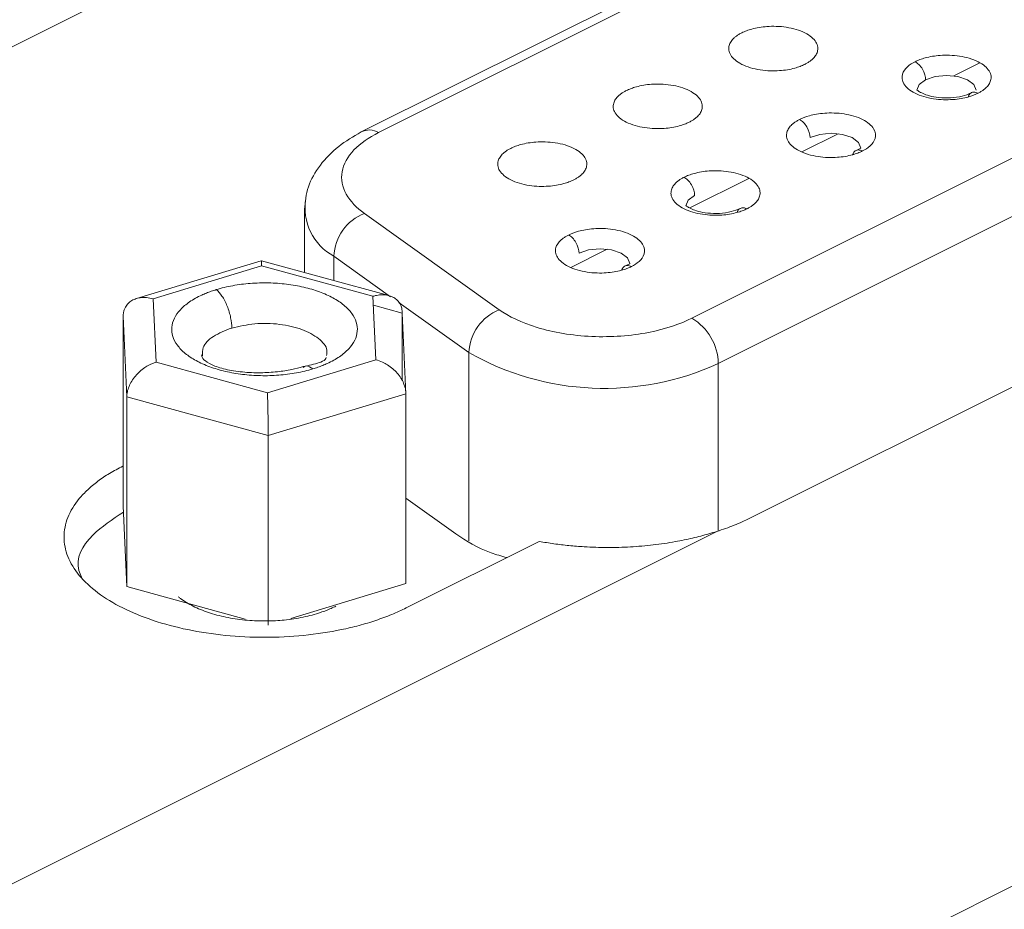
# Paper-space layout 'Sheet3' of a CAD drawing. Header units: inches. Extents: x 0.78 to 10.31, y 0.31 to 7.8.
# Tile 18 of 24: x 4.48 to 4.81, y 2.43 to 2.73. Entities that reach past the tile are written whole.
import ezdxf

# ---------------------------------------------------------------- set-up
doc = ezdxf.new("R2010")
doc.units = ezdxf.units.IN
doc.header["$MEASUREMENT"] = 0

psp = doc.layouts.new('Sheet3')

# ---------------------------------------------------------------- linework, layer by layer
at = {"color": 144, "linetype": 'Continuous', "lineweight": 0}
for p, q in [((4.7249882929, 2.8447619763), (4.4414384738, 2.7029870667)), ((4.7929929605, 2.7104167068), (4.8017819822, 2.7148112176)), ((4.724332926, 2.5615298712), (5.0078827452, 2.7033047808)), ((4.7418501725, 2.6848453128), (4.7541020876, 2.6909712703)), ((4.7041103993, 2.6659754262), (4.7240002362, 2.6759203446)), ((5.2372871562, 2.6500176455), (4.5485651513, 2.3056566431)), ((4.6640684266, 2.6459544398), (4.6763203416, 2.6520803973)), ((4.5974455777, 2.6362311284), (4.5984145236, 2.6148746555)), ((4.6073120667, 2.6305702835), (4.6085428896, 2.6034417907)), ((4.6253544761, 2.5562479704), (4.60854289, 2.568252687)), ((4.5145669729, 2.5385064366), (4.51333615, 2.5656349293)), ((4.6534374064, 2.5537209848), (4.6086692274, 2.5313368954)), ((4.60854289, 2.5395724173), (4.5698276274, 2.5278029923)), ((4.5544485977, 2.5275889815), (4.5145669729, 2.5385064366))]:
    psp.add_line(p, q, dxfattribs=at)
at = {"color": 7, "linetype": 'Continuous', "lineweight": 15}
for p, q in [((4.8609683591, 2.825318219), (4.5937377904, 2.6917029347)), ((4.8665585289, 2.8249631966), (4.5993279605, 2.6913479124)), ((4.7048611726, 2.6288561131), (4.9915421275, 2.7721965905)), ((5.0003809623, 2.7569518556), (4.7137000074, 2.6136113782)), ((4.7616815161, 2.6861029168), (4.7599394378, 2.6852275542)), ((4.5743799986, 2.6654965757), (4.5743799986, 2.6442529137)), ((4.594566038, 2.6641333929), (4.6399951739, 2.6316936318)), ((4.5597713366, 2.6482208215), (4.5178466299, 2.6354757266)), ((4.5234645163, 2.6353919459), (4.5599705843, 2.6464897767)), ((4.6028162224, 2.6364685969), (4.5598805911, 2.6482220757)), ((4.5599705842, 2.6464897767), (4.5974455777, 2.6362311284)), ((4.6838997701, 2.6472120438), (4.6821576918, 2.6463366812)), ((4.5244334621, 2.614035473), (4.5234645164, 2.6353919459)), ((4.5145669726, 2.6023758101), (4.5133361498, 2.6295043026)), ((4.51333615, 2.6295043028), (4.51333615, 2.5656349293)), ((4.6073120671, 2.6305702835), (4.6073120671, 2.6078318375)), ((4.5619084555, 2.6037768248), (4.5244334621, 2.614035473)), ((4.5984145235, 2.6148746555), (4.5619084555, 2.6037768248)), ((4.5621703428, 2.5893445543), (4.5145669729, 2.6023758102)), ((4.5145669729, 2.5385064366), (4.5145669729, 2.6023758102)), ((4.6085428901, 2.6034417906), (4.5621703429, 2.5893445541)), ((4.60854289, 2.6034417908), (4.60854289, 2.5395724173)), ((4.5621703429, 2.5893445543), (4.5621703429, 2.5254751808)), ((4.4725511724, 2.4367613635), (4.7132142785, 2.5570929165))]:
    psp.add_line(p, q, dxfattribs=at)
at = {"color": 8, "linetype": 'Continuous', "lineweight": 15}
for p, q in [((4.603398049, 2.6361048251), (4.5843266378, 2.6497232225)), ((4.5843266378, 2.641530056), (4.5843266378, 2.6497232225)), ((4.5975815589, 2.6332339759), (4.6073120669, 2.6305702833)), ((4.6297557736, 2.6172834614), (4.606260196, 2.6340610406)), ((4.6297557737, 2.553889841), (4.6297557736, 2.6172834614)), ((4.7137000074, 2.5572867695), (4.7137000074, 2.6136113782))]:
    psp.add_line(p, q, dxfattribs=at)
at = {"color": 8, "linetype": 'Continuous', "lineweight": 15, "flags": 128}
psp.add_lwpolyline([(4.780572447, 2.7055653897), (4.7813336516, 2.7074788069), (4.7835013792, 2.7091009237)], dxfattribs=at)
at = {"color": 144, "linetype": 'Continuous', "lineweight": 0, "flags": 128}
for points in [[(4.8005724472, 2.7055653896), (4.7998112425, 2.7074788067), (4.797643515, 2.7091009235), (4.7943992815, 2.7101847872), (4.7905724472, 2.7105653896), (4.7867456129, 2.7101847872), (4.7835013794, 2.7091009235)], [(4.7616815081, 2.6861017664), (4.7616815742, 2.6861199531), (4.7609203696, 2.6880333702), (4.758752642, 2.689655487), (4.7555084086, 2.6907393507), (4.7516815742, 2.6911199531), (4.7478547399, 2.6907393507), (4.7446105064, 2.689655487)], [(4.7057196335, 2.6702100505), (4.7035519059, 2.6685879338), (4.7027907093, 2.6666808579)], [(4.6838997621, 2.6472108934), (4.6838998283, 2.6472290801), (4.6831386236, 2.6491424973), (4.6809708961, 2.650764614), (4.6777266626, 2.6518484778), (4.6738998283, 2.6522290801), (4.670072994, 2.6518484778), (4.6668287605, 2.650764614)]]:
    psp.add_lwpolyline(points, dxfattribs=at)
at = {"color": 8, "linetype": 'Continuous', "lineweight": 15}
for centre, radius, start, end in [((4.5962113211, 2.6861835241), 0.0060319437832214, 58.8895798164, 117.2350811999), ((4.5930329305, 2.6659784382), 0.0184399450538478, 170.0876295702, 241.8265002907)]:
    psp.add_arc(centre, radius, start, end, dxfattribs=at)
at = {"color": 7, "linetype": 'Continuous', "lineweight": 15}
for centre, radius, start, end in [((4.6004666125, 2.6490976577), 0.0161520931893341, 111.4268662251, 177.780399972), ((4.6458957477, 2.6166578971), 0.0161520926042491, 111.4268648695, 177.780401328), ((4.6956067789, 2.6133057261), 0.0180958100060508, 0.9678156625, 59.2421479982), ((4.675313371, 2.6974119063), 0.0921740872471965, 240.3792966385, 294.6111674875)]:
    psp.add_arc(centre, radius, start, end, dxfattribs=at)
at = {"color": 144, "linetype": 'Continuous', "lineweight": 0}
for points, knots in [([(4.742842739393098, 2.714314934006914), (4.743168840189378, 2.71448732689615), (4.743819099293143, 2.714831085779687), (4.744666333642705, 2.715401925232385), (4.745629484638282, 2.716187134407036), (4.746545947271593, 2.717232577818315), (4.747198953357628, 2.71862366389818), (4.747315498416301, 2.720175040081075), (4.746698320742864, 2.721854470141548), (4.745237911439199, 2.723507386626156), (4.742952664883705, 2.724976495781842), (4.740014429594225, 2.726119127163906), (4.736708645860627, 2.7268493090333), (4.733349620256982, 2.727157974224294), (4.730250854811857, 2.727099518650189), (4.727466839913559, 2.726774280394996), (4.725166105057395, 2.726266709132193), (4.72319807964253, 2.725644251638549), (4.722153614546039, 2.725163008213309), (4.721629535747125, 2.724921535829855)], [0, 0, 0, 0, 0.0302430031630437, 0.0603058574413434, 0.0904567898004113, 0.1476230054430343, 0.2050076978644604, 0.271768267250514, 0.3441802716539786, 0.4209191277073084, 0.5000197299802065, 0.5791203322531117, 0.6558591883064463, 0.7282711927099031, 0.7950317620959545, 0.8521979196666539, 0.9095827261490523, 0.9546315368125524, 1, 1, 1, 1]), ([(4.721629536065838, 2.724921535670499), (4.721303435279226, 2.724749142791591), (4.720653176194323, 2.724405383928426), (4.719805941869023, 2.723834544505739), (4.71884279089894, 2.723049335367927), (4.71792632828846, 2.722003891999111), (4.71727332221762, 2.720612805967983), (4.717156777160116, 2.71906142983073), (4.717773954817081, 2.717381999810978), (4.719234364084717, 2.715729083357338), (4.721519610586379, 2.714259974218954), (4.724457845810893, 2.713117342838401), (4.727763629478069, 2.712387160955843), (4.731122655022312, 2.71207849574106), (4.734221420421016, 2.712136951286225), (4.737005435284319, 2.712462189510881), (4.739306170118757, 2.712969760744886), (4.741274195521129, 2.71359221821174), (4.742318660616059, 2.714073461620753), (4.742842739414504, 2.714314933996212)], [0, 0, 0, 0, 0.0302430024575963, 0.0603058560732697, 0.0904567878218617, 0.147623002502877, 0.2050076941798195, 0.2717682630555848, 0.3441802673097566, 0.4209191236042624, 0.5000197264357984, 0.579120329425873, 0.6558591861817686, 0.7282711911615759, 0.795031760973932, 0.8521979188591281, 0.9095827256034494, 0.9546315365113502, 1, 1, 1, 1]), ([(4.80117904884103, 2.704592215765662), (4.801505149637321, 2.704764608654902), (4.802155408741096, 2.705108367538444), (4.803002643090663, 2.705679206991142), (4.803965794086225, 2.7064644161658), (4.804882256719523, 2.707509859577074), (4.805535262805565, 2.708900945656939), (4.805651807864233, 2.710452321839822), (4.805034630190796, 2.712131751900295), (4.803574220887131, 2.713784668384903), (4.801288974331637, 2.715253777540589), (4.798350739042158, 2.716396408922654), (4.795044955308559, 2.717126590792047), (4.791685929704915, 2.717435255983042), (4.788587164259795, 2.717376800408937), (4.785803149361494, 2.717051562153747), (4.783502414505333, 2.716543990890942), (4.781534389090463, 2.715921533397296), (4.78048992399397, 2.715440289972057), (4.779965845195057, 2.715198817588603)], [0, 0, 0, 0, 0.0302430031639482, 0.0603058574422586, 0.0904567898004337, 0.1476230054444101, 0.2050076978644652, 0.2717682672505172, 0.3441802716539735, 0.4209191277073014, 0.5000197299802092, 0.5791203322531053, 0.655859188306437, 0.7282711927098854, 0.7950317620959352, 0.852197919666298, 0.9095827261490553, 0.9546315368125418, 1, 1, 1, 1]), ([(4.783501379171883, 2.709100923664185), (4.783501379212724, 2.710121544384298), (4.783156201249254, 2.71148986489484), (4.781775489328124, 2.713871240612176), (4.780799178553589, 2.714782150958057), (4.779965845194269, 2.715198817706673)], [0, 0, 0, 0, 0.5, 0.5, 1, 1, 1, 1]), ([(4.682738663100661, 2.705476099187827), (4.682412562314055, 2.705303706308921), (4.681762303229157, 2.704959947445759), (4.680915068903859, 2.704389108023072), (4.679951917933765, 2.703603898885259), (4.679035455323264, 2.70255845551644), (4.67838244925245, 2.701167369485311), (4.678265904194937, 2.699615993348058), (4.678883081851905, 2.697936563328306), (4.68034349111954, 2.696283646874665), (4.682628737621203, 2.694814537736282), (4.685566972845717, 2.69367190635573), (4.688872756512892, 2.692941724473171), (4.692231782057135, 2.692633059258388), (4.695330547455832, 2.692691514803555), (4.698114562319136, 2.693016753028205), (4.700415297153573, 2.693524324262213), (4.702383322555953, 2.694146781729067), (4.703427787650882, 2.694628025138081), (4.703951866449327, 2.694869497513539)], [0, 0, 0, 0, 0.0302430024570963, 0.0603058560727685, 0.0904567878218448, 0.1476230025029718, 0.2050076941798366, 0.2717682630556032, 0.3441802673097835, 0.4209191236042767, 0.5000197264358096, 0.5791203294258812, 0.655859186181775, 0.7282711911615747, 0.7950317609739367, 0.8521979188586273, 0.9095827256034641, 0.9546315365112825, 1, 1, 1, 1]), ([(4.703951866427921, 2.694869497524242), (4.704277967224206, 2.69504189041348), (4.704928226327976, 2.695385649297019), (4.705775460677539, 2.695956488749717), (4.706738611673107, 2.696741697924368), (4.707655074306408, 2.697787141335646), (4.708308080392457, 2.699178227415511), (4.708424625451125, 2.700729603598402), (4.707807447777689, 2.702409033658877), (4.706347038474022, 2.704061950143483), (4.704061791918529, 2.70553105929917), (4.701123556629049, 2.706673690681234), (4.697817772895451, 2.707403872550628), (4.694458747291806, 2.707712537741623), (4.691359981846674, 2.707654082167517), (4.688575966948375, 2.707328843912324), (4.686275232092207, 2.706821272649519), (4.684307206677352, 2.706198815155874), (4.683262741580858, 2.705717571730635), (4.682738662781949, 2.705476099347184)], [0, 0, 0, 0, 0.0302430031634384, 0.0603058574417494, 0.0904567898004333, 0.147623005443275, 0.2050076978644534, 0.2717682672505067, 0.3441802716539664, 0.4209191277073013, 0.5000197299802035, 0.5791203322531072, 0.6558591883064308, 0.7282711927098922, 0.7950317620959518, 0.8521979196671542, 0.9095827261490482, 0.9546315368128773, 1, 1, 1, 1]), ([(4.80117904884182, 2.704592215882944), (4.800680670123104, 2.704764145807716), (4.799643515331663, 2.705121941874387), (4.79841813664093, 2.704578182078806), (4.798012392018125, 2.703715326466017), (4.797835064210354, 2.703338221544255)], [0, 0, 0, 0, 0.3424282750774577, 0.7126129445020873, 1, 1, 1, 1]), ([(4.741074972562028, 2.695753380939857), (4.740748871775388, 2.695580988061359), (4.740098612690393, 2.695237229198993), (4.739251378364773, 2.694666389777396), (4.738288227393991, 2.693881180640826), (4.737371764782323, 2.692835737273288), (4.736718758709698, 2.691444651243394), (4.736602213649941, 2.689893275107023), (4.737219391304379, 2.688213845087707), (4.738679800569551, 2.686560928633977), (4.740965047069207, 2.685091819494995), (4.74390328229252, 2.683949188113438), (4.747209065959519, 2.683219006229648), (4.750568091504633, 2.682910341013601), (4.753666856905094, 2.682968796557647), (4.756450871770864, 2.68329403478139), (4.758751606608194, 2.683801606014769), (4.760719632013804, 2.684424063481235), (4.761764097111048, 2.684905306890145), (4.762288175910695, 2.68514677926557)], [0, 0, 0, 0, 0.0302430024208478, 0.0603058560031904, 0.0904567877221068, 0.1476230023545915, 0.2050076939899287, 0.2717682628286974, 0.3441802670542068, 0.4209191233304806, 0.5000197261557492, 0.5791203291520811, 0.6558591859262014, 0.7282711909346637, 0.7950317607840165, 0.8521979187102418, 0.9095827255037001, 0.9546315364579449, 1, 1, 1, 1]), ([(4.744610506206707, 2.689655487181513), (4.744610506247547, 2.690676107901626), (4.744265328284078, 2.692044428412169), (4.742884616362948, 2.694425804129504), (4.741908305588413, 2.695336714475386), (4.741074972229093, 2.695753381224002)], [0, 0, 0, 0, 0.5, 0.5, 1, 1, 1, 1]), ([(4.643847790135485, 2.686030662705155), (4.643521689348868, 2.685858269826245), (4.642871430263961, 2.685514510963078), (4.642024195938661, 2.684943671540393), (4.641061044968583, 2.684158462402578), (4.64014458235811, 2.683113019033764), (4.639491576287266, 2.681721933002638), (4.639375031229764, 2.680170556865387), (4.639992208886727, 2.678491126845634), (4.641452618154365, 2.676838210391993), (4.643737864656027, 2.67536910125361), (4.646676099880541, 2.674226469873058), (4.649981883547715, 2.673496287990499), (4.653340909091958, 2.673187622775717), (4.656439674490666, 2.673246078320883), (4.659223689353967, 2.673571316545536), (4.661524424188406, 2.674078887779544), (4.663492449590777, 2.674701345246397), (4.664536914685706, 2.675182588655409), (4.665060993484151, 2.675424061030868)], [0, 0, 0, 0, 0.030243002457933, 0.0603058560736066, 0.0904567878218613, 0.147623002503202, 0.2050076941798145, 0.2717682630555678, 0.3441802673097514, 0.4209191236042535, 0.5000197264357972, 0.579120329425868, 0.6558591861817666, 0.7282711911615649, 0.7950317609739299, 0.8521979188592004, 0.9095827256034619, 0.954631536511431, 1, 1, 1, 1]), ([(4.665060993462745, 2.675424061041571), (4.665387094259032, 2.675596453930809), (4.666037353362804, 2.675940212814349), (4.666884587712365, 2.676511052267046), (4.667847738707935, 2.677296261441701), (4.668764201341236, 2.678341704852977), (4.66941720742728, 2.679732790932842), (4.669533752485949, 2.68128416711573), (4.668916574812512, 2.682963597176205), (4.667456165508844, 2.684616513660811), (4.665170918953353, 2.686085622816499), (4.662232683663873, 2.687228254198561), (4.658926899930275, 2.687958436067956), (4.655567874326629, 2.688267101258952), (4.652469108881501, 2.688208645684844), (4.649685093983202, 2.687883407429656), (4.647384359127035, 2.687375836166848), (4.645416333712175, 2.686753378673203), (4.644371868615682, 2.686272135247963), (4.643847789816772, 2.686030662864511)], [0, 0, 0, 0, 0.0302430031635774, 0.0603058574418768, 0.0904567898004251, 0.147623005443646, 0.2050076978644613, 0.2717682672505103, 0.3441802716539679, 0.4209191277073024, 0.5000197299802, 0.5791203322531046, 0.6558591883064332, 0.7282711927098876, 0.795031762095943, 0.8521979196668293, 0.9095827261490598, 0.9546315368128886, 1, 1, 1, 1]), ([(4.762288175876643, 2.685146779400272), (4.761789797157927, 2.685318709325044), (4.760752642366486, 2.685676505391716), (4.759527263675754, 2.685132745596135), (4.759121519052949, 2.684269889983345), (4.758944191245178, 2.683892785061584)], [0, 0, 0, 0, 0.3424282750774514, 0.7126129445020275, 1, 1, 1, 1]), ([(4.723397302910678, 2.665701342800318), (4.723723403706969, 2.665873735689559), (4.724373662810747, 2.666217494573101), (4.725220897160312, 2.6667883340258), (4.726184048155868, 2.667573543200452), (4.727100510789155, 2.668618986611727), (4.727753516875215, 2.67001007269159), (4.727870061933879, 2.671561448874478), (4.727252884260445, 2.673240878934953), (4.725792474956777, 2.674893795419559), (4.723507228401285, 2.676362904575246), (4.720568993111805, 2.677505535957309), (4.717263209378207, 2.678235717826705), (4.713904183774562, 2.678544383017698), (4.710805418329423, 2.678485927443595), (4.70802140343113, 2.678160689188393), (4.705720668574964, 2.677653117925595), (4.703752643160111, 2.677030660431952), (4.702708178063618, 2.676549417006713), (4.702184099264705, 2.676307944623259)], [0, 0, 0, 0, 0.0302430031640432, 0.0603058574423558, 0.0904567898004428, 0.1476230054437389, 0.2050076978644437, 0.271768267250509, 0.3441802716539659, 0.4209191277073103, 0.5000197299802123, 0.5791203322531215, 0.6558591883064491, 0.7282711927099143, 0.7950317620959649, 0.8521979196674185, 0.9095827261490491, 0.9546315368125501, 1, 1, 1, 1]), ([(4.705719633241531, 2.670210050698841), (4.705719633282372, 2.671230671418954), (4.705374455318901, 2.672598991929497), (4.703993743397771, 2.674980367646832), (4.703017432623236, 2.675891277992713), (4.702184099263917, 2.676307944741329)], [0, 0, 0, 0, 0.5, 0.5, 1, 1, 1, 1]), ([(4.720119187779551, 2.664472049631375), (4.720135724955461, 2.664572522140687), (4.720251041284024, 2.665273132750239), (4.72103253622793, 2.665886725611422), (4.722194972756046, 2.666162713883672), (4.723007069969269, 2.665851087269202), (4.723397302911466, 2.6657013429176)], [0, 0, 0, 0, 0.0628181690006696, 0.4380409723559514, 0.7299646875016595, 1, 1, 1, 1]), ([(4.663293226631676, 2.656862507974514), (4.662967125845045, 2.65669011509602), (4.662316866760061, 2.656346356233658), (4.661469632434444, 2.655775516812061), (4.660506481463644, 2.654990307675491), (4.659590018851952, 2.653944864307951), (4.658937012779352, 2.652553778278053), (4.658820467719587, 2.65100240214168), (4.659437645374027, 2.649322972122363), (4.660898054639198, 2.647670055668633), (4.663183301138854, 2.646200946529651), (4.666121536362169, 2.645058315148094), (4.669427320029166, 2.644328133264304), (4.67278634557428, 2.644019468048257), (4.675885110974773, 2.644077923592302), (4.678669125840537, 2.644403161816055), (4.680969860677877, 2.644910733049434), (4.682937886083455, 2.645533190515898), (4.683982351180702, 2.646014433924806), (4.684506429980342, 2.646255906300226)], [0, 0, 0, 0, 0.0302430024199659, 0.0603058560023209, 0.0904567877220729, 0.1476230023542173, 0.2050076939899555, 0.2717682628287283, 0.3441802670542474, 0.4209191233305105, 0.5000197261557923, 0.57912032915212, 0.6558591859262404, 0.728271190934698, 0.7950317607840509, 0.8521979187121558, 0.9095827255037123, 0.9546315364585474, 1, 1, 1, 1]), ([(4.666828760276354, 2.650764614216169), (4.666828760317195, 2.651785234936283), (4.666483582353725, 2.653153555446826), (4.665102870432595, 2.65553493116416), (4.66412655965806, 2.656445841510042), (4.66329322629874, 2.656862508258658)], [0, 0, 0, 0, 0.5, 0.5, 1, 1, 1, 1]), ([(4.68450642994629, 2.646255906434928), (4.684008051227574, 2.6464278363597), (4.682970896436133, 2.646785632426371), (4.681745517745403, 2.646241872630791), (4.681339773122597, 2.645379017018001), (4.681162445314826, 2.64500191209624)], [0, 0, 0, 0, 0.342428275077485, 0.7126129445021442, 1, 1, 1, 1]), ([(4.597445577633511, 2.636231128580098), (4.597847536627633, 2.636341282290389), (4.598597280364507, 2.636546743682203), (4.599629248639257, 2.636694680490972), (4.600487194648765, 2.636744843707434), (4.601621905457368, 2.636719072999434), (4.602968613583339, 2.636493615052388), (4.60447901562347, 2.635859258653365), (4.605696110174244, 2.634930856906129), (4.606613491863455, 2.633695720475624), (4.607200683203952, 2.6322440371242), (4.607275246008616, 2.631123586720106), (4.607312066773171, 2.630570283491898)], [0, 0, 0, 0, 0.0834135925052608, 0.1555850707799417, 0.2165138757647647, 0.2662019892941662, 0.4024551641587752, 0.5230647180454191, 0.6490691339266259, 0.7665019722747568, 0.8846935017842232, 1, 1, 1, 1]), ([(4.608542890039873, 2.603441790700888), (4.608526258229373, 2.603821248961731), (4.60849275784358, 2.60458556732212), (4.608223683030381, 2.60577648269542), (4.607729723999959, 2.607164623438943), (4.606882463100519, 2.608747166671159), (4.60563536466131, 2.610388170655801), (4.60408417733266, 2.611904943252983), (4.602427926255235, 2.613118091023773), (4.600501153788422, 2.614185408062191), (4.59918421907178, 2.614620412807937), (4.598414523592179, 2.614874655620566)], [0, 0, 0, 0, 0.0766931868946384, 0.1544781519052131, 0.233766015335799, 0.351160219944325, 0.4772019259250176, 0.5977749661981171, 0.7340631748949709, 0.8445706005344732, 1, 1, 1, 1]), ([(4.608669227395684, 2.531336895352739), (4.607876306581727, 2.53095142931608), (4.60629237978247, 2.53018142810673), (4.603777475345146, 2.529102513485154), (4.601167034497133, 2.528082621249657), (4.597553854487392, 2.526811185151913), (4.592810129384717, 2.525388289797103), (4.584819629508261, 2.523499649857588), (4.574191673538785, 2.521886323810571), (4.560939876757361, 2.521234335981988), (4.547685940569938, 2.521886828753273), (4.534941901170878, 2.52381982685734), (4.523196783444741, 2.526958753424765), (4.512902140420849, 2.531183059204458), (4.504453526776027, 2.536330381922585), (4.498175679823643, 2.542202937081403), (4.494309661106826, 2.548574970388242), (4.493004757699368, 2.555201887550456), (4.494308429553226, 2.561827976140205), (4.49753602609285, 2.56714136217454), (4.501311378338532, 2.571137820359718), (4.504731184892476, 2.573979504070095), (4.508655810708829, 2.576657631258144), (4.511691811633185, 2.578263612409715), (4.513209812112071, 2.579066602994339)], [0, 0, 0, 0, 0.0156625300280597, 0.0312872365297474, 0.0469119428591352, 0.0625744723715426, 0.0938522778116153, 0.125130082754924, 0.1876099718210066, 0.2500898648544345, 0.3125697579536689, 0.3750496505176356, 0.4375295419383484, 0.5000094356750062, 0.5624893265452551, 0.6249692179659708, 0.6874491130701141, 0.7499290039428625, 0.8124088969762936, 0.8748887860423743, 0.906166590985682, 0.9374443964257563, 0.968722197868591, 1, 1, 1, 1]), ([(4.499319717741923, 2.541730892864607), (4.498987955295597, 2.542465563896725), (4.496862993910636, 2.547171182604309), (4.501114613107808, 2.555447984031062), (4.509725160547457, 2.561119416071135), (4.513430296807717, 2.56355984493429)], [0, 0, 0, 0, 0.0953506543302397, 0.610727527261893, 0.9999999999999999, 0.9999999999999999, 0.9999999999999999, 0.9999999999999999]), ([(4.713214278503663, 2.557092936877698), (4.71420932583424, 2.557418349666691), (4.716197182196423, 2.558068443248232), (4.719033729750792, 2.559144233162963), (4.721766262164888, 2.560288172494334), (4.723476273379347, 2.56111545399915), (4.724332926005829, 2.561529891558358)], [0, 0, 0, 0, 0.2500801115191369, 0.4995976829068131, 0.7493168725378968, 1, 1, 1, 1]), ([(4.625354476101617, 2.55624797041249), (4.628944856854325, 2.553889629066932), (4.633808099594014, 2.550695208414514), (4.640744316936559, 2.548782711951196), (4.642559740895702, 2.54828215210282)], [0, 0, 0, 0, 0.7382688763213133, 1, 1, 1, 1]), ([(4.713214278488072, 2.557092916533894), (4.712332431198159, 2.556815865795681), (4.710571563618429, 2.55626265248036), (4.707839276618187, 2.555511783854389), (4.705048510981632, 2.554821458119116), (4.702192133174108, 2.554197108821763), (4.697825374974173, 2.553359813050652), (4.691829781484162, 2.552477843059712), (4.684135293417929, 2.551819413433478), (4.676340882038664, 2.551604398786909), (4.669410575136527, 2.551816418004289), (4.663423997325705, 2.552292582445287), (4.658358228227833, 2.552885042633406), (4.65507930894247, 2.553442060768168), (4.653437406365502, 2.553720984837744)], [0, 0, 0, 0, 0.0501208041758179, 0.1000809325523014, 0.1499873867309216, 0.1999475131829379, 0.2500683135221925, 0.3750440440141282, 0.5000197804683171, 0.6249955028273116, 0.7499712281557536, 0.8333968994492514, 0.9165743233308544, 0.9999999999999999, 0.9999999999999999, 0.9999999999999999, 0.9999999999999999]), ([(4.561711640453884, 2.526947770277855), (4.561454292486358, 2.526945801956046), (4.558975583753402, 2.526926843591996), (4.554262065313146, 2.527164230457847), (4.5478452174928, 2.528135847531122), (4.541926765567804, 2.529717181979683), (4.536748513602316, 2.531846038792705), (4.533582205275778, 2.533759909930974), (4.532144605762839, 2.534906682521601), (4.531886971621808, 2.535112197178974)], [0, 0, 0, 0, 0.021718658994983, 0.2091884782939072, 0.3966582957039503, 0.5841281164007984, 0.7715979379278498, 0.9590677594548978, 1, 1, 1, 1]), ([(4.584981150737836, 2.531922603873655), (4.584446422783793, 2.531665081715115), (4.583378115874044, 2.531150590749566), (4.58165119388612, 2.530447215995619), (4.579541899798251, 2.529690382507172), (4.576992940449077, 2.528926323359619), (4.573971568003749, 2.528212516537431), (4.570825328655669, 2.527648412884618), (4.567707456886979, 2.527260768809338), (4.56466065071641, 2.527018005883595), (4.562694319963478, 2.526971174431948), (4.561711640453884, 2.526947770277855)], [0, 0, 0, 0, 0.0858888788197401, 0.1715932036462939, 0.257482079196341, 0.3861943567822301, 0.5149066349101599, 0.6436189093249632, 0.7723311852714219, 0.8862218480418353, 1, 1, 1, 1])]:
    psp.add_open_spline(points, degree=3, knots=knots, dxfattribs=at)
at = {"color": 7, "linetype": 'Continuous', "lineweight": 15}
for points, knots in [([(4.801179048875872, 2.704592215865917), (4.800295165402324, 2.704150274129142), (4.799187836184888, 2.703704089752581), (4.79638203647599, 2.702934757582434), (4.794673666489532, 2.702612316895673), (4.790713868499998, 2.702329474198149), (4.78845602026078, 2.702377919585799), (4.783954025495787, 2.703063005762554), (4.781733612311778, 2.703708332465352), (4.77819807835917, 2.705476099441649), (4.776907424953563, 2.706586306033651), (4.775537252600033, 2.708837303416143), (4.775440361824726, 2.709966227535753), (4.776006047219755, 2.711946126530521), (4.776650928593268, 2.712800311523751), (4.778189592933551, 2.714203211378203), (4.779081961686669, 2.714756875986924), (4.779965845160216, 2.715198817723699)], [0, 0, 0, 0, 0.125, 0.125, 0.25, 0.25, 0.375, 0.375, 0.5, 0.5, 0.625, 0.625, 0.75, 0.75, 0.875, 0.875, 1, 1, 1, 1]), ([(4.798830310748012, 2.704672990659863), (4.797882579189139, 2.704285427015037), (4.795904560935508, 2.7034765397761), (4.791979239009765, 2.702930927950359), (4.788090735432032, 2.703023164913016), (4.784850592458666, 2.703632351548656), (4.782468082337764, 2.70448875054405), (4.781092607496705, 2.705259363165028), (4.780641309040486, 2.705676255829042), (4.780626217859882, 2.705625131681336), (4.780621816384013, 2.705610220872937)], [0, 0, 0, 0, 0.1464691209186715, 0.3056968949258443, 0.4606538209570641, 0.5934457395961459, 0.7080914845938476, 0.8279037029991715, 0.949806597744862, 1, 1, 1, 1]), ([(4.741074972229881, 2.695753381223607), (4.741958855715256, 2.696195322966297), (4.74306618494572, 2.696641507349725), (4.745871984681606, 2.697410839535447), (4.747580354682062, 2.697733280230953), (4.751540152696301, 2.698016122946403), (4.753798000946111, 2.697967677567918), (4.758299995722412, 2.697282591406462), (4.760520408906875, 2.696637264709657), (4.76405594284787, 2.694869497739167), (4.76534659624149, 2.693759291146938), (4.766716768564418, 2.69150829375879), (4.766813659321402, 2.690379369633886), (4.766247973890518, 2.688399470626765), (4.765603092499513, 2.687545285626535), (4.764064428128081, 2.686142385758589), (4.763172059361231, 2.685588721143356), (4.762288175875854, 2.685146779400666)], [0, 0, 0, 0, 0.125, 0.125, 0.25, 0.25, 0.375, 0.375, 0.5, 0.5, 0.625, 0.625, 0.75, 0.75, 0.875, 0.875, 1, 1, 1, 1]), ([(4.593456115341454, 2.691549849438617), (4.590820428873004, 2.689992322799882), (4.585349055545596, 2.686759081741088), (4.579312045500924, 2.680371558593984), (4.575148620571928, 2.673121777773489), (4.57463766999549, 2.668029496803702), (4.574380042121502, 2.665461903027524)], [0, 0, 0, 0, 0.2300177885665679, 0.4774897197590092, 0.7365435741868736, 1, 1, 1, 1]), ([(4.599327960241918, 2.691347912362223), (4.596108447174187, 2.68973815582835), (4.593219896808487, 2.687763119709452), (4.588902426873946, 2.683263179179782), (4.587491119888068, 2.680742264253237), (4.586592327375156, 2.675605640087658), (4.587106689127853, 2.673000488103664), (4.589795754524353, 2.668194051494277), (4.591954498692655, 2.66599822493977), (4.59456603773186, 2.664133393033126)], [0, 0, 0, 0, 0.25, 0.25, 0.5, 0.5, 0.75, 0.75, 1, 1, 1, 1]), ([(4.702184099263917, 2.676307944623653), (4.701857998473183, 2.676135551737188), (4.701207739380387, 2.675791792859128), (4.70036050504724, 2.675220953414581), (4.699397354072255, 2.674435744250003), (4.698480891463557, 2.673390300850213), (4.697827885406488, 2.671999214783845), (4.697711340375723, 2.670447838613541), (4.69832851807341, 2.668768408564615), (4.6997889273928, 2.667115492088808), (4.702074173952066, 2.665646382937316), (4.705012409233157, 2.664503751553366), (4.708318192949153, 2.66377356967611), (4.711677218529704, 2.663464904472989), (4.714775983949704, 2.663523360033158), (4.717559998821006, 2.663848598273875), (4.71986073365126, 2.664356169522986), (4.721828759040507, 2.664978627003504), (4.722873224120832, 2.665459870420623), (4.723397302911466, 2.665701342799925)], [0, 0, 0, 0, 0.030243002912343, 0.0603058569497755, 0.0904567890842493, 0.1476230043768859, 0.2050076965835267, 0.2717682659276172, 0.3441802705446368, 0.420919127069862, 0.500019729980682, 0.5791203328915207, 0.6558591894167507, 0.7282711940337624, 0.795031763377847, 0.8521979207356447, 0.9095827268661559, 0.9546315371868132, 1, 1, 1, 1]), ([(4.721048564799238, 2.665782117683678), (4.720100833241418, 2.665394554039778), (4.718122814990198, 2.664585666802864), (4.714197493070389, 2.664040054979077), (4.710308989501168, 2.664132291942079), (4.707068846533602, 2.664741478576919), (4.704686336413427, 2.665597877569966), (4.703310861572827, 2.666368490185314), (4.702859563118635, 2.666785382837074), (4.70284447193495, 2.666734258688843), (4.702840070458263, 2.666719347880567)], [0, 0, 0, 0, 0.1464691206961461, 0.3056968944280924, 0.4606538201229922, 0.5934457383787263, 0.7080914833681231, 0.8279037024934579, 0.9498065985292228, 1, 1, 1, 1]), ([(4.663293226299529, 2.656862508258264), (4.664177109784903, 2.657304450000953), (4.665284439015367, 2.657750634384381), (4.668090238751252, 2.658519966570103), (4.66979860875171, 2.65884240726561), (4.673758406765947, 2.659125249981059), (4.676016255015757, 2.659076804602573), (4.680518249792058, 2.658391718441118), (4.682738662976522, 2.657746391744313), (4.686274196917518, 2.655978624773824), (4.687564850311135, 2.654868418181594), (4.688935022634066, 2.652617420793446), (4.689031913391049, 2.651488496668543), (4.688466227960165, 2.649508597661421), (4.68782134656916, 2.648654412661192), (4.686282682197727, 2.647251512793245), (4.685390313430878, 2.646697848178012), (4.684506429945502, 2.646255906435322)], [0, 0, 0, 0, 0.125, 0.125, 0.25, 0.25, 0.375, 0.375, 0.5, 0.5, 0.625, 0.625, 0.75, 0.75, 0.875, 0.875, 1, 1, 1, 1]), ([(4.559970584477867, 2.646489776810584), (4.559935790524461, 2.647183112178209), (4.559884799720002, 2.648199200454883), (4.559842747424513, 2.648076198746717), (4.559829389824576, 2.648037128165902)], [0, 0, 0, 0, 0.6823574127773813, 1, 1, 1, 1]), ([(4.577174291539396, 2.611782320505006), (4.577750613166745, 2.611965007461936), (4.57890201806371, 2.612329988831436), (4.580534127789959, 2.612947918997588), (4.58234495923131, 2.613724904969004), (4.584264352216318, 2.614696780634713), (4.586839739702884, 2.616286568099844), (4.589456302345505, 2.618499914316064), (4.59149592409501, 2.621408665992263), (4.592362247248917, 2.624460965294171), (4.592020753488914, 2.627538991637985), (4.59048489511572, 2.630524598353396), (4.587813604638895, 2.633303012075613), (4.58410956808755, 2.635767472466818), (4.579515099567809, 2.637823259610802), (4.57420685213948, 2.63939140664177), (4.568388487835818, 2.640411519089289), (4.562284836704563, 2.640844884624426), (4.557151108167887, 2.640701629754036), (4.553142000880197, 2.640290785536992), (4.550210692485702, 2.639833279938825), (4.547371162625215, 2.639244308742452), (4.545593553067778, 2.638737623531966), (4.544704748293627, 2.638484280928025)], [0, 0, 0, 0, 0.0208715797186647, 0.0416983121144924, 0.0625698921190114, 0.0938478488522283, 0.1251258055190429, 0.1876060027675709, 0.2500861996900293, 0.3125663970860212, 0.37504659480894, 0.4375267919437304, 0.5000069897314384, 0.5624871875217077, 0.6249673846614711, 0.6874475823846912, 0.7499277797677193, 0.8124079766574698, 0.8748881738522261, 0.906166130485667, 0.9374440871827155, 0.9687220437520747, 0.9999999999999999, 0.9999999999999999, 0.9999999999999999, 0.9999999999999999]), ([(4.513336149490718, 2.629504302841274), (4.513352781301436, 2.629874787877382), (4.513386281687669, 2.630621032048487), (4.513655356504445, 2.631664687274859), (4.514149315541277, 2.63278158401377), (4.514996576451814, 2.633901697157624), (4.516243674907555, 2.634858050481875), (4.517794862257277, 2.635528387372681), (4.519451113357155, 2.635830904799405), (4.521377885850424, 2.635850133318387), (4.522694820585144, 2.635560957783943), (4.523464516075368, 2.635391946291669)], [0, 0, 0, 0, 0.0766931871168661, 0.1544781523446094, 0.2337660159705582, 0.3511602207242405, 0.4772019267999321, 0.5977749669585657, 0.7340631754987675, 0.8445706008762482, 1, 1, 1, 1]), ([(4.544704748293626, 2.638484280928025), (4.544128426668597, 2.638301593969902), (4.542977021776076, 2.637936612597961), (4.541344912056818, 2.637318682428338), (4.539534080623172, 2.636541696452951), (4.537614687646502, 2.635569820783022), (4.535039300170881, 2.633980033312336), (4.532422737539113, 2.631766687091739), (4.530383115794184, 2.628857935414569), (4.529516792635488, 2.625805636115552), (4.52985828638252, 2.622727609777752), (4.531394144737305, 2.619742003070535), (4.534065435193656, 2.616963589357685), (4.537769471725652, 2.614499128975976), (4.54236394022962, 2.612443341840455), (4.547672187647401, 2.610875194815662), (4.553490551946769, 2.609855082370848), (4.55959420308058, 2.609421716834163), (4.564727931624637, 2.609564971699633), (4.568737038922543, 2.60997581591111), (4.571668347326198, 2.610433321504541), (4.574507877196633, 2.611022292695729), (4.576285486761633, 2.611528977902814), (4.577174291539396, 2.611782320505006)], [0, 0, 0, 0, 0.0208715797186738, 0.0416983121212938, 0.0625698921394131, 0.0938478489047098, 0.1251258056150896, 0.187606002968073, 0.2500861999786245, 0.3125663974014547, 0.3750465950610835, 0.4375267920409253, 0.5000069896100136, 0.562487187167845, 0.6249673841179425, 0.6874475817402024, 0.749927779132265, 0.8124079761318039, 0.8748881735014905, 0.9061661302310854, 0.9374440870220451, 0.9687220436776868, 1, 1, 1, 1]), ([(4.544704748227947, 2.63848428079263), (4.545316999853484, 2.63798078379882), (4.545977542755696, 2.637251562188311), (4.547256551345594, 2.635355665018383), (4.547871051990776, 2.634189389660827), (4.548885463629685, 2.631664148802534), (4.549281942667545, 2.630313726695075), (4.549788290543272, 2.627765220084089), (4.549899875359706, 2.626572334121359), (4.549899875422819, 2.62555171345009)], [0, 0, 0, 0, 0.25, 0.25, 0.5, 0.5, 0.75, 0.75, 1, 1, 1, 1]), ([(4.639995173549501, 2.631693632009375), (4.643107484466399, 2.629471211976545), (4.647405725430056, 2.627340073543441), (4.658118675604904, 2.624089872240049), (4.66452412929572, 2.623000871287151), (4.677685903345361, 2.622425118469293), (4.684372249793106, 2.622941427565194), (4.696051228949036, 2.625212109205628), (4.70102430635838, 2.626937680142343), (4.704861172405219, 2.62885611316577)], [0, 0, 0, 0, 0.25, 0.25, 0.5, 0.5, 0.75, 0.75, 1, 1, 1, 1]), ([(4.57392980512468, 2.612553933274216), (4.572678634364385, 2.612213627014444), (4.569965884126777, 2.611475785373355), (4.56504747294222, 2.610733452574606), (4.559351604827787, 2.610389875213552), (4.553254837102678, 2.610659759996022), (4.547500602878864, 2.611615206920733), (4.542980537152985, 2.61312877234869), (4.540161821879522, 2.614896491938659), (4.539844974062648, 2.615966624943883), (4.539689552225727, 2.616491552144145)], [0, 0, 0, 0, 0.0852973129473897, 0.1849390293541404, 0.2995442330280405, 0.428200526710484, 0.5679383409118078, 0.7137514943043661, 0.8595878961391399, 1, 1, 1, 1]), ([(4.524433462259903, 2.614035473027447), (4.524031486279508, 2.613900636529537), (4.523281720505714, 2.613649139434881), (4.522249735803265, 2.613167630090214), (4.5213918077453, 2.612698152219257), (4.520257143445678, 2.611985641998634), (4.518910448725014, 2.610937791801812), (4.517400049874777, 2.60938812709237), (4.516182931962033, 2.607717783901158), (4.515265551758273, 2.605926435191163), (4.51467835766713, 2.604116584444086), (4.514603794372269, 2.60295127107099), (4.514566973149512, 2.602375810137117)], [0, 0, 0, 0, 0.0834173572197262, 0.155590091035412, 0.2165176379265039, 0.2662019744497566, 0.4024491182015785, 0.5230647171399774, 0.6490680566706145, 0.7665019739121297, 0.8846928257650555, 0.9999999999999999, 0.9999999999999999, 0.9999999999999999, 0.9999999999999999]), ([(4.581727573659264, 2.615623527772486), (4.581627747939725, 2.61537753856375), (4.581330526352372, 2.614645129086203), (4.57889727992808, 2.613641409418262), (4.575857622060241, 2.612975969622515), (4.573929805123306, 2.612553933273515)], [0, 0, 0, 0, 0.1561031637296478, 0.4647823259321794, 1, 1, 1, 1]), ([(4.562170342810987, 2.589344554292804), (4.562169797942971, 2.589728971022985), (4.562168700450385, 2.590503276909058), (4.562161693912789, 2.591773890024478), (4.562149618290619, 2.593308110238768), (4.562126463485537, 2.595141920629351), (4.562095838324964, 2.597151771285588), (4.562053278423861, 2.59912861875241), (4.562013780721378, 2.600831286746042), (4.561958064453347, 2.602470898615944), (4.561926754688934, 2.60329510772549), (4.561908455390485, 2.603776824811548)], [0, 0, 0, 0, 0.0766931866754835, 0.154478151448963, 0.2337660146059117, 0.3511602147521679, 0.4772019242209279, 0.5977749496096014, 0.734063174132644, 0.8445706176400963, 1, 1, 1, 1])]:
    psp.add_open_spline(points, degree=3, knots=knots, dxfattribs=at)
at = {"color": 8, "linetype": 'Continuous', "lineweight": 15}
for points, knots in [([(4.549899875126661, 2.625551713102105), (4.552442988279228, 2.626137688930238), (4.557529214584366, 2.627309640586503), (4.566115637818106, 2.62704763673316), (4.573843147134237, 2.6252742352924), (4.579451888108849, 2.622137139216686), (4.582273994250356, 2.618889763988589), (4.58189904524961, 2.616902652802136), (4.58178558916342, 2.616301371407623)], [0, 0, 0, 0, 0.1840306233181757, 0.3680612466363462, 0.5520918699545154, 0.7361224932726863, 0.9201531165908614, 1, 1, 1, 1]), ([(4.540055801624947, 2.616204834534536), (4.540013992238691, 2.617140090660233), (4.539909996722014, 2.619466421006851), (4.543340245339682, 2.622975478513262), (4.547713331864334, 2.624692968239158), (4.549899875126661, 2.625551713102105)], [0, 0, 0, 0, 0.2515884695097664, 0.6257942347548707, 1, 1, 1, 1]), ([(4.577174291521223, 2.611782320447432), (4.576418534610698, 2.612298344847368), (4.575206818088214, 2.61312569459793), (4.57431882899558, 2.612521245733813), (4.573984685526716, 2.612293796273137)], [0, 0, 0, 0, 0.6237076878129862, 1, 1, 1, 1])]:
    psp.add_open_spline(points, degree=3, knots=knots, dxfattribs=at)

doc.saveas('drawing.dxf')
